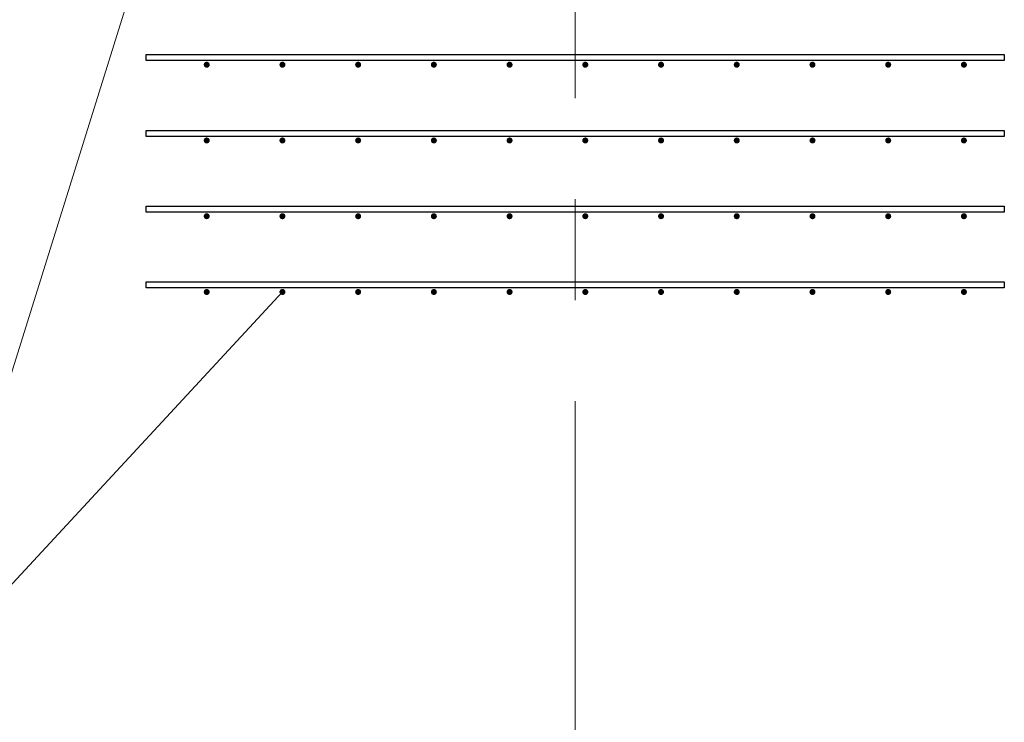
# Model space of a CAD drawing. Header units: metres. Extents: x -38 to 90, y -15 to 21.
# Tile 58 of 129: x 54.4 to 55.375, y 5.092 to 5.788. Entities that reach past the tile are written whole.
import ezdxf

# ---------------------------------------------------------------- set-up
doc = ezdxf.new("R2010")
doc.units = ezdxf.units.M
doc.linetypes.add('______11', pattern=[0.5, 0.4, -0.05, 0, -0.05])
doc.linetypes.add('______5', pattern=[1.1, 0.8, -0.1, 0.1, -0.1])
for name, color, linetype, lineweight in [('XR$2$Осевая линия (1)', 7, '______5', 13), ('XR$3$Арматурный каркас 01', 4, 'Continuous', 35), ('XR$3$Текст_ общее_1', 7, 'Continuous', 13)]:
    doc.layers.add(name, color=color, linetype=linetype, lineweight=lineweight)

msp = doc.modelspace()

# ---------------------------------------------------------------- hatches: boundary and pattern name
at = {"layer": 'XR$3$Арматурный каркас 01', "linetype": 'Continuous', "lineweight": 50, "transparency": 33554687}
for points in [[(54.588, 5.74324), (54.58777, 5.74439), (54.58712, 5.74536), (54.58615, 5.74602), (54.585, 5.74624), (54.58385, 5.74602), (54.58288, 5.74536), (54.58223, 5.74439), (54.582, 5.74324), (54.58223, 5.7421), (54.58288, 5.74112), (54.58385, 5.74047), (54.585, 5.74024), (54.58615, 5.74047), (54.58712, 5.74112), (54.58777, 5.7421)], [(54.663, 5.74324), (54.66277, 5.74439), (54.66212, 5.74536), (54.66115, 5.74602), (54.66, 5.74624), (54.65885, 5.74602), (54.65788, 5.74536), (54.65723, 5.74439), (54.657, 5.74324), (54.65723, 5.7421), (54.65788, 5.74112), (54.65885, 5.74047), (54.66, 5.74024), (54.66115, 5.74047), (54.66212, 5.74112), (54.66277, 5.7421)], [(54.738, 5.74324), (54.73777, 5.74439), (54.73712, 5.74536), (54.73615, 5.74602), (54.735, 5.74624), (54.73385, 5.74602), (54.73288, 5.74536), (54.73223, 5.74439), (54.732, 5.74324), (54.73223, 5.7421), (54.73288, 5.74112), (54.73385, 5.74047), (54.735, 5.74024), (54.73615, 5.74047), (54.73712, 5.74112), (54.73777, 5.7421)], [(54.813, 5.74324), (54.81277, 5.74439), (54.81212, 5.74536), (54.81115, 5.74602), (54.81, 5.74624), (54.80885, 5.74602), (54.80788, 5.74536), (54.80723, 5.74439), (54.807, 5.74324), (54.80723, 5.7421), (54.80788, 5.74112), (54.80885, 5.74047), (54.81, 5.74024), (54.81115, 5.74047), (54.81212, 5.74112), (54.81277, 5.7421)], [(54.888, 5.74324), (54.88777, 5.74439), (54.88712, 5.74536), (54.88615, 5.74602), (54.885, 5.74624), (54.88385, 5.74602), (54.88288, 5.74536), (54.88223, 5.74439), (54.882, 5.74324), (54.88223, 5.7421), (54.88288, 5.74112), (54.88385, 5.74047), (54.885, 5.74024), (54.88615, 5.74047), (54.88712, 5.74112), (54.88777, 5.7421)], [(54.963, 5.74324), (54.96277, 5.74439), (54.96212, 5.74536), (54.96115, 5.74602), (54.96, 5.74624), (54.95885, 5.74602), (54.95788, 5.74536), (54.95723, 5.74439), (54.957, 5.74324), (54.95723, 5.7421), (54.95788, 5.74112), (54.95885, 5.74047), (54.96, 5.74024), (54.96115, 5.74047), (54.96212, 5.74112), (54.96277, 5.7421)], [(55.038, 5.74324), (55.03777, 5.74439), (55.03712, 5.74536), (55.03615, 5.74602), (55.035, 5.74624), (55.03385, 5.74602), (55.03288, 5.74536), (55.03223, 5.74439), (55.032, 5.74324), (55.03223, 5.7421), (55.03288, 5.74112), (55.03385, 5.74047), (55.035, 5.74024), (55.03615, 5.74047), (55.03712, 5.74112), (55.03777, 5.7421)], [(55.113, 5.74324), (55.11277, 5.74439), (55.11212, 5.74536), (55.11115, 5.74602), (55.11, 5.74624), (55.10885, 5.74602), (55.10788, 5.74536), (55.10723, 5.74439), (55.107, 5.74324), (55.10723, 5.7421), (55.10788, 5.74112), (55.10885, 5.74047), (55.11, 5.74024), (55.11115, 5.74047), (55.11212, 5.74112), (55.11277, 5.7421)], [(55.188, 5.74324), (55.18777, 5.74439), (55.18712, 5.74536), (55.18615, 5.74602), (55.185, 5.74624), (55.18385, 5.74602), (55.18288, 5.74536), (55.18223, 5.74439), (55.182, 5.74324), (55.18223, 5.7421), (55.18288, 5.74112), (55.18385, 5.74047), (55.185, 5.74024), (55.18615, 5.74047), (55.18712, 5.74112), (55.18777, 5.7421)], [(55.263, 5.74324), (55.26277, 5.74439), (55.26212, 5.74536), (55.26115, 5.74602), (55.26, 5.74624), (55.25885, 5.74602), (55.25788, 5.74536), (55.25723, 5.74439), (55.257, 5.74324), (55.25723, 5.7421), (55.25788, 5.74112), (55.25885, 5.74047), (55.26, 5.74024), (55.26115, 5.74047), (55.26212, 5.74112), (55.26277, 5.7421)], [(55.338, 5.74324), (55.33777, 5.74439), (55.33712, 5.74536), (55.33615, 5.74602), (55.335, 5.74624), (55.33385, 5.74602), (55.33288, 5.74536), (55.33223, 5.74439), (55.332, 5.74324), (55.33223, 5.7421), (55.33288, 5.74112), (55.33385, 5.74047), (55.335, 5.74024), (55.33615, 5.74047), (55.33712, 5.74112), (55.33777, 5.7421)], [(54.588, 5.66824), (54.58777, 5.66939), (54.58712, 5.67036), (54.58615, 5.67102), (54.585, 5.67124), (54.58385, 5.67102), (54.58288, 5.67036), (54.58223, 5.66939), (54.582, 5.66824), (54.58223, 5.6671), (54.58288, 5.66612), (54.58385, 5.66547), (54.585, 5.66524), (54.58615, 5.66547), (54.58712, 5.66612), (54.58777, 5.6671)], [(54.663, 5.66824), (54.66277, 5.66939), (54.66212, 5.67036), (54.66115, 5.67102), (54.66, 5.67124), (54.65885, 5.67102), (54.65788, 5.67036), (54.65723, 5.66939), (54.657, 5.66824), (54.65723, 5.6671), (54.65788, 5.66612), (54.65885, 5.66547), (54.66, 5.66524), (54.66115, 5.66547), (54.66212, 5.66612), (54.66277, 5.6671)], [(54.738, 5.66824), (54.73777, 5.66939), (54.73712, 5.67036), (54.73615, 5.67102), (54.735, 5.67124), (54.73385, 5.67102), (54.73288, 5.67036), (54.73223, 5.66939), (54.732, 5.66824), (54.73223, 5.6671), (54.73288, 5.66612), (54.73385, 5.66547), (54.735, 5.66524), (54.73615, 5.66547), (54.73712, 5.66612), (54.73777, 5.6671)], [(54.813, 5.66824), (54.81277, 5.66939), (54.81212, 5.67036), (54.81115, 5.67102), (54.81, 5.67124), (54.80885, 5.67102), (54.80788, 5.67036), (54.80723, 5.66939), (54.807, 5.66824), (54.80723, 5.6671), (54.80788, 5.66612), (54.80885, 5.66547), (54.81, 5.66524), (54.81115, 5.66547), (54.81212, 5.66612), (54.81277, 5.6671)], [(54.888, 5.66824), (54.88777, 5.66939), (54.88712, 5.67036), (54.88615, 5.67102), (54.885, 5.67124), (54.88385, 5.67102), (54.88288, 5.67036), (54.88223, 5.66939), (54.882, 5.66824), (54.88223, 5.6671), (54.88288, 5.66612), (54.88385, 5.66547), (54.885, 5.66524), (54.88615, 5.66547), (54.88712, 5.66612), (54.88777, 5.6671)], [(54.963, 5.66824), (54.96277, 5.66939), (54.96212, 5.67036), (54.96115, 5.67102), (54.96, 5.67124), (54.95885, 5.67102), (54.95788, 5.67036), (54.95723, 5.66939), (54.957, 5.66824), (54.95723, 5.6671), (54.95788, 5.66612), (54.95885, 5.66547), (54.96, 5.66524), (54.96115, 5.66547), (54.96212, 5.66612), (54.96277, 5.6671)], [(55.038, 5.66824), (55.03777, 5.66939), (55.03712, 5.67036), (55.03615, 5.67102), (55.035, 5.67124), (55.03385, 5.67102), (55.03288, 5.67036), (55.03223, 5.66939), (55.032, 5.66824), (55.03223, 5.6671), (55.03288, 5.66612), (55.03385, 5.66547), (55.035, 5.66524), (55.03615, 5.66547), (55.03712, 5.66612), (55.03777, 5.6671)], [(55.113, 5.66824), (55.11277, 5.66939), (55.11212, 5.67036), (55.11115, 5.67102), (55.11, 5.67124), (55.10885, 5.67102), (55.10788, 5.67036), (55.10723, 5.66939), (55.107, 5.66824), (55.10723, 5.6671), (55.10788, 5.66612), (55.10885, 5.66547), (55.11, 5.66524), (55.11115, 5.66547), (55.11212, 5.66612), (55.11277, 5.6671)], [(55.188, 5.66824), (55.18777, 5.66939), (55.18712, 5.67036), (55.18615, 5.67102), (55.185, 5.67124), (55.18385, 5.67102), (55.18288, 5.67036), (55.18223, 5.66939), (55.182, 5.66824), (55.18223, 5.6671), (55.18288, 5.66612), (55.18385, 5.66547), (55.185, 5.66524), (55.18615, 5.66547), (55.18712, 5.66612), (55.18777, 5.6671)], [(55.263, 5.66824), (55.26277, 5.66939), (55.26212, 5.67036), (55.26115, 5.67102), (55.26, 5.67124), (55.25885, 5.67102), (55.25788, 5.67036), (55.25723, 5.66939), (55.257, 5.66824), (55.25723, 5.6671), (55.25788, 5.66612), (55.25885, 5.66547), (55.26, 5.66524), (55.26115, 5.66547), (55.26212, 5.66612), (55.26277, 5.6671)], [(55.338, 5.66824), (55.33777, 5.66939), (55.33712, 5.67036), (55.33615, 5.67102), (55.335, 5.67124), (55.33385, 5.67102), (55.33288, 5.67036), (55.33223, 5.66939), (55.332, 5.66824), (55.33223, 5.6671), (55.33288, 5.66612), (55.33385, 5.66547), (55.335, 5.66524), (55.33615, 5.66547), (55.33712, 5.66612), (55.33777, 5.6671)], [(54.588, 5.59324), (54.58777, 5.59439), (54.58712, 5.59536), (54.58615, 5.59602), (54.585, 5.59624), (54.58385, 5.59602), (54.58288, 5.59536), (54.58223, 5.59439), (54.582, 5.59324), (54.58223, 5.5921), (54.58288, 5.59112), (54.58385, 5.59047), (54.585, 5.59024), (54.58615, 5.59047), (54.58712, 5.59112), (54.58777, 5.5921)], [(54.663, 5.59324), (54.66277, 5.59439), (54.66212, 5.59536), (54.66115, 5.59602), (54.66, 5.59624), (54.65885, 5.59602), (54.65788, 5.59536), (54.65723, 5.59439), (54.657, 5.59324), (54.65723, 5.5921), (54.65788, 5.59112), (54.65885, 5.59047), (54.66, 5.59024), (54.66115, 5.59047), (54.66212, 5.59112), (54.66277, 5.5921)], [(54.738, 5.59324), (54.73777, 5.59439), (54.73712, 5.59536), (54.73615, 5.59602), (54.735, 5.59624), (54.73385, 5.59602), (54.73288, 5.59536), (54.73223, 5.59439), (54.732, 5.59324), (54.73223, 5.5921), (54.73288, 5.59112), (54.73385, 5.59047), (54.735, 5.59024), (54.73615, 5.59047), (54.73712, 5.59112), (54.73777, 5.5921)], [(54.813, 5.59324), (54.81277, 5.59439), (54.81212, 5.59536), (54.81115, 5.59602), (54.81, 5.59624), (54.80885, 5.59602), (54.80788, 5.59536), (54.80723, 5.59439), (54.807, 5.59324), (54.80723, 5.5921), (54.80788, 5.59112), (54.80885, 5.59047), (54.81, 5.59024), (54.81115, 5.59047), (54.81212, 5.59112), (54.81277, 5.5921)], [(54.888, 5.59324), (54.88777, 5.59439), (54.88712, 5.59536), (54.88615, 5.59602), (54.885, 5.59624), (54.88385, 5.59602), (54.88288, 5.59536), (54.88223, 5.59439), (54.882, 5.59324), (54.88223, 5.5921), (54.88288, 5.59112), (54.88385, 5.59047), (54.885, 5.59024), (54.88615, 5.59047), (54.88712, 5.59112), (54.88777, 5.5921)], [(54.963, 5.59324), (54.96277, 5.59439), (54.96212, 5.59536), (54.96115, 5.59602), (54.96, 5.59624), (54.95885, 5.59602), (54.95788, 5.59536), (54.95723, 5.59439), (54.957, 5.59324), (54.95723, 5.5921), (54.95788, 5.59112), (54.95885, 5.59047), (54.96, 5.59024), (54.96115, 5.59047), (54.96212, 5.59112), (54.96277, 5.5921)], [(55.038, 5.59324), (55.03777, 5.59439), (55.03712, 5.59536), (55.03615, 5.59602), (55.035, 5.59624), (55.03385, 5.59602), (55.03288, 5.59536), (55.03223, 5.59439), (55.032, 5.59324), (55.03223, 5.5921), (55.03288, 5.59112), (55.03385, 5.59047), (55.035, 5.59024), (55.03615, 5.59047), (55.03712, 5.59112), (55.03777, 5.5921)], [(55.113, 5.59324), (55.11277, 5.59439), (55.11212, 5.59536), (55.11115, 5.59602), (55.11, 5.59624), (55.10885, 5.59602), (55.10788, 5.59536), (55.10723, 5.59439), (55.107, 5.59324), (55.10723, 5.5921), (55.10788, 5.59112), (55.10885, 5.59047), (55.11, 5.59024), (55.11115, 5.59047), (55.11212, 5.59112), (55.11277, 5.5921)], [(55.188, 5.59324), (55.18777, 5.59439), (55.18712, 5.59536), (55.18615, 5.59602), (55.185, 5.59624), (55.18385, 5.59602), (55.18288, 5.59536), (55.18223, 5.59439), (55.182, 5.59324), (55.18223, 5.5921), (55.18288, 5.59112), (55.18385, 5.59047), (55.185, 5.59024), (55.18615, 5.59047), (55.18712, 5.59112), (55.18777, 5.5921)], [(55.263, 5.59324), (55.26277, 5.59439), (55.26212, 5.59536), (55.26115, 5.59602), (55.26, 5.59624), (55.25885, 5.59602), (55.25788, 5.59536), (55.25723, 5.59439), (55.257, 5.59324), (55.25723, 5.5921), (55.25788, 5.59112), (55.25885, 5.59047), (55.26, 5.59024), (55.26115, 5.59047), (55.26212, 5.59112), (55.26277, 5.5921)], [(55.338, 5.59324), (55.33777, 5.59439), (55.33712, 5.59536), (55.33615, 5.59602), (55.335, 5.59624), (55.33385, 5.59602), (55.33288, 5.59536), (55.33223, 5.59439), (55.332, 5.59324), (55.33223, 5.5921), (55.33288, 5.59112), (55.33385, 5.59047), (55.335, 5.59024), (55.33615, 5.59047), (55.33712, 5.59112), (55.33777, 5.5921)], [(54.588, 5.51824), (54.58777, 5.51939), (54.58712, 5.52036), (54.58615, 5.52102), (54.585, 5.52124), (54.58385, 5.52102), (54.58288, 5.52036), (54.58223, 5.51939), (54.582, 5.51824), (54.58223, 5.5171), (54.58288, 5.51612), (54.58385, 5.51547), (54.585, 5.51524), (54.58615, 5.51547), (54.58712, 5.51612), (54.58777, 5.5171)], [(54.663, 5.51824), (54.66277, 5.51939), (54.66212, 5.52036), (54.66115, 5.52102), (54.66, 5.52124), (54.65885, 5.52102), (54.65788, 5.52036), (54.65723, 5.51939), (54.657, 5.51824), (54.65723, 5.5171), (54.65788, 5.51612), (54.65885, 5.51547), (54.66, 5.51524), (54.66115, 5.51547), (54.66212, 5.51612), (54.66277, 5.5171)], [(54.738, 5.51824), (54.73777, 5.51939), (54.73712, 5.52036), (54.73615, 5.52102), (54.735, 5.52124), (54.73385, 5.52102), (54.73288, 5.52036), (54.73223, 5.51939), (54.732, 5.51824), (54.73223, 5.5171), (54.73288, 5.51612), (54.73385, 5.51547), (54.735, 5.51524), (54.73615, 5.51547), (54.73712, 5.51612), (54.73777, 5.5171)], [(54.813, 5.51824), (54.81277, 5.51939), (54.81212, 5.52036), (54.81115, 5.52102), (54.81, 5.52124), (54.80885, 5.52102), (54.80788, 5.52036), (54.80723, 5.51939), (54.807, 5.51824), (54.80723, 5.5171), (54.80788, 5.51612), (54.80885, 5.51547), (54.81, 5.51524), (54.81115, 5.51547), (54.81212, 5.51612), (54.81277, 5.5171)], [(54.888, 5.51824), (54.88777, 5.51939), (54.88712, 5.52036), (54.88615, 5.52102), (54.885, 5.52124), (54.88385, 5.52102), (54.88288, 5.52036), (54.88223, 5.51939), (54.882, 5.51824), (54.88223, 5.5171), (54.88288, 5.51612), (54.88385, 5.51547), (54.885, 5.51524), (54.88615, 5.51547), (54.88712, 5.51612), (54.88777, 5.5171)], [(54.963, 5.51824), (54.96277, 5.51939), (54.96212, 5.52036), (54.96115, 5.52102), (54.96, 5.52124), (54.95885, 5.52102), (54.95788, 5.52036), (54.95723, 5.51939), (54.957, 5.51824), (54.95723, 5.5171), (54.95788, 5.51612), (54.95885, 5.51547), (54.96, 5.51524), (54.96115, 5.51547), (54.96212, 5.51612), (54.96277, 5.5171)], [(55.038, 5.51824), (55.03777, 5.51939), (55.03712, 5.52036), (55.03615, 5.52102), (55.035, 5.52124), (55.03385, 5.52102), (55.03288, 5.52036), (55.03223, 5.51939), (55.032, 5.51824), (55.03223, 5.5171), (55.03288, 5.51612), (55.03385, 5.51547), (55.035, 5.51524), (55.03615, 5.51547), (55.03712, 5.51612), (55.03777, 5.5171)], [(55.113, 5.51824), (55.11277, 5.51939), (55.11212, 5.52036), (55.11115, 5.52102), (55.11, 5.52124), (55.10885, 5.52102), (55.10788, 5.52036), (55.10723, 5.51939), (55.107, 5.51824), (55.10723, 5.5171), (55.10788, 5.51612), (55.10885, 5.51547), (55.11, 5.51524), (55.11115, 5.51547), (55.11212, 5.51612), (55.11277, 5.5171)], [(55.188, 5.51824), (55.18777, 5.51939), (55.18712, 5.52036), (55.18615, 5.52102), (55.185, 5.52124), (55.18385, 5.52102), (55.18288, 5.52036), (55.18223, 5.51939), (55.182, 5.51824), (55.18223, 5.5171), (55.18288, 5.51612), (55.18385, 5.51547), (55.185, 5.51524), (55.18615, 5.51547), (55.18712, 5.51612), (55.18777, 5.5171)], [(55.263, 5.51824), (55.26277, 5.51939), (55.26212, 5.52036), (55.26115, 5.52102), (55.26, 5.52124), (55.25885, 5.52102), (55.25788, 5.52036), (55.25723, 5.51939), (55.257, 5.51824), (55.25723, 5.5171), (55.25788, 5.51612), (55.25885, 5.51547), (55.26, 5.51524), (55.26115, 5.51547), (55.26212, 5.51612), (55.26277, 5.5171)], [(55.338, 5.51824), (55.33777, 5.51939), (55.33712, 5.52036), (55.33615, 5.52102), (55.335, 5.52124), (55.33385, 5.52102), (55.33288, 5.52036), (55.33223, 5.51939), (55.332, 5.51824), (55.33223, 5.5171), (55.33288, 5.51612), (55.33385, 5.51547), (55.335, 5.51524), (55.33615, 5.51547), (55.33712, 5.51612), (55.33777, 5.5171)]]:
    msp.add_hatch(color=2, dxfattribs=at).paths.add_polyline_path(points)

# ---------------------------------------------------------------- linework, layer by layer
at = {"layer": 'XR$2$Осевая линия (1)', "color": 253, "linetype": '______11', "lineweight": 13, "true_color": 0xa0a0a0, "transparency": 33554687}
msp.add_line((54.95, -3.39), (54.95, 8.98), dxfattribs=at)
at = {"layer": 'XR$3$Арматурный каркас 01', "color": 2, "linetype": 'Continuous', "lineweight": 25, "transparency": 33554687}
for points in [[(54.525, 5.75324), (55.375, 5.75324), (55.375, 5.74724), (54.525, 5.74724), (54.525, 5.75324)], [(54.525, 5.75324), (55.375, 5.75324), (55.375, 5.74724), (54.525, 5.74724), (54.525, 5.75324)], [(54.525, 5.67824), (55.375, 5.67824), (55.375, 5.67224), (54.525, 5.67224), (54.525, 5.67824)], [(54.525, 5.67824), (55.375, 5.67824), (55.375, 5.67224), (54.525, 5.67224), (54.525, 5.67824)], [(54.525, 5.60324), (55.375, 5.60324), (55.375, 5.59724), (54.525, 5.59724), (54.525, 5.60324)], [(54.525, 5.60324), (55.375, 5.60324), (55.375, 5.59724), (54.525, 5.59724), (54.525, 5.60324)], [(54.525, 5.52824), (55.375, 5.52824), (55.375, 5.52224), (54.525, 5.52224), (54.525, 5.52824)], [(54.525, 5.52824), (55.375, 5.52824), (55.375, 5.52224), (54.525, 5.52224), (54.525, 5.52824)]]:
    msp.add_lwpolyline(points, dxfattribs=at)
at = {"layer": 'XR$3$Текст_ общее_1', "color": 7, "linetype": 'Continuous', "lineweight": 13, "transparency": 33554687}
msp.add_line((54.7395, 6.55024), (54.30279, 5.15446), dxfattribs=at)
msp.add_lwpolyline([(54.66, 5.51824), (54.32279, 5.15446), (52.61279, 5.15446)], dxfattribs=at)

doc.saveas('drawing.dxf')
